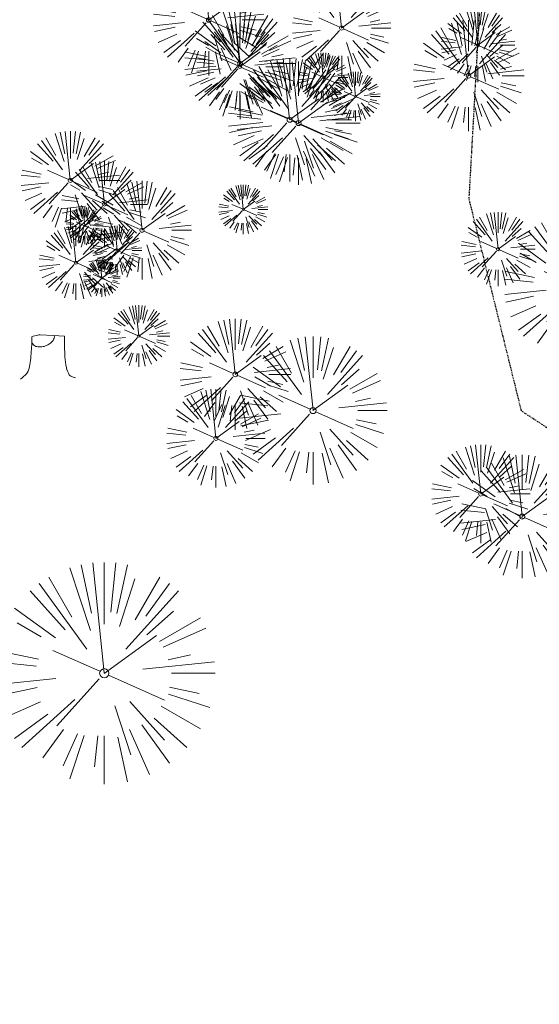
# Model space of a CAD drawing. Header units: feet. Extents: x 1134296 to 1140710, y 647902 to 649877.
# Tile 50 of 66: x 1134883 to 1134967, y 649015 to 649174. Entities that reach past the tile are written whole.
import ezdxf

# ---------------------------------------------------------------- set-up
doc = ezdxf.new("R2010")
doc.units = ezdxf.units.FT
doc.header["$MEASUREMENT"] = 0
doc.linetypes.add('DIVIDE2', pattern=[0.625, 0.25, -0.125, 0, -0.125, 0, -0.125])
for name, color, linetype in [('C-PRKG-ASPH', 5, 'Continuous'), ('C-ROAD-ASPHALT', 1, 'Continuous'), ('G-TEXT-ST02', 2, 'Continuous'), ('G-XREF', 7, 'Continuous'), ('V-FLOOD-PLAIN', 2, 'DIVIDE2')]:
    doc.layers.add(name, color=color, linetype=linetype)
doc.layers.add('V-SITE-VEGE', color=8, linetype='Continuous', lineweight=18)
pattern_1 = [(115, (0, 0), (-1.132884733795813, -0.5282728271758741), [])]

# ---------------------------------------------------------------- blocks, each defined once
blk = doc.blocks.new('V-SITE-VEGE-Coniferious Tree 2')
at = {"color": 0, "linetype": 'ByBlock'}
for p, q in [((-0.0574950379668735, 0.2703678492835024), (-0.1039851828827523, 0.4890788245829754)), ((-0.0003172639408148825, 0.0025937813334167), (-0.05229705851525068, 0.4972664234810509)), ((-3.601054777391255e-05, 0.2219193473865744), (-3.601054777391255e-05, 0.5000060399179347)), ((0.02890183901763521, 0.2753366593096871), (0.05222503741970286, 0.4972664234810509)), ((0.0571938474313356, 0.2692740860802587), (0.1039131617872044, 0.4890788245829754)), ((-0.06264093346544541, 0.1926377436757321), (-0.1545378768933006, 0.4755369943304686)), ((-0.07913071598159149, 0.1088658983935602), (-0.2939353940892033, 0.4045257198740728)), ((-0.1460065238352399, 0.2528363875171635), (-0.2500390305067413, 0.4330260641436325)), ((0.06850648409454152, 0.2109817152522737), (0.1382469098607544, 0.425630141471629)), ((0.139142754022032, 0.2410654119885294), (0.2499670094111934, 0.4330260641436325)), ((0.1868724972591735, 0.2572635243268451), (0.2938633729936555, 0.4045257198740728)), ((-0.1756943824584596, 0.1950752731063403), (-0.3346129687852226, 0.3715878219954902)), ((0.09777767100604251, 0.108636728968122), (0.3345409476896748, 0.3715878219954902)), ((-0.2201011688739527, 0.1598873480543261), (-0.4045617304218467, 0.2938993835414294)), ((0.1919663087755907, 0.1728666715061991), (0.3115823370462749, 0.2805763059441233)), ((-0.2844040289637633, 0.1641894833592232), (-0.393144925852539, 0.2269610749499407)), ((0.2487690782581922, 0.143647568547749), (0.4329900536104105, 0.2500030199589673)), ((0.2658942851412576, 0.1183972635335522), (0.4567507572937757, 0.2033670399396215)), ((-0.0009318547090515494, -0.0006770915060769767), (0.2349564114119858, 0.1707208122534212)), ((-0.2961437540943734, 0.06292784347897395), (-0.4891148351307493, 0.1039491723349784)), ((-0.01992166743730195, 0.008854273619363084), (-0.2318825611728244, 0.1032199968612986)), ((-0.3060292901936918, 0.03215663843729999), (-0.4973024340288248, 0.05226104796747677)), ((0.173080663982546, 0.01818771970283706), (0.497230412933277, 0.05226104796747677)), ((0.2872695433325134, 0.06106323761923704), (0.3884790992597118, 0.08257391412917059)), ((0.3024988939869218, 0), (0.4999700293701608, 0)), ((-0.2182782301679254, -0.02292736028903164), (-0.4973024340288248, -0.05226104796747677)), ((-0.02300503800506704, -0.02554197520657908), (-0.2137781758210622, -0.2373882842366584)), ((0.01849546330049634, -0.008260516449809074), (0.2719985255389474, -0.1211160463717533)), ((-0.302185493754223, -0.0642195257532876), (-0.4891148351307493, -0.1039491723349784)), ((0.2936342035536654, -0.06241742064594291), (0.4274066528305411, -0.09084484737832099)), ((-0.2881436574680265, -0.1282723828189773), (-0.4568227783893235, -0.2033670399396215)), ((-0.1320480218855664, -0.1188660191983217), (-0.3716238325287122, -0.3345769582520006)), ((0.1143820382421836, -0.1271057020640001), (0.2718110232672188, -0.301920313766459)), ((0.2891445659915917, -0.09395946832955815), (0.4755009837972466, -0.1545018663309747)), ((0.04781873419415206, -0.1473038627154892), (0.1192466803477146, -0.3671294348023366)), ((0.2555295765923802, -0.1475434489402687), (0.4329900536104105, -0.2500030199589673)), ((-0.254528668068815, -0.1848980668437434), (-0.4045617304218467, -0.2938993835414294)), ((0.2253521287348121, -0.2029399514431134), (0.3715518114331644, -0.3345769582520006)), ((-0.1842986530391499, -0.2536176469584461), (-0.2766747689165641, -0.3807650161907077)), ((0.1131111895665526, -0.2541280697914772), (0.2033310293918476, -0.4567867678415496)), ((0.1688618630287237, -0.2324611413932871), (0.2938633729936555, -0.4045257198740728)), ((-0.1213812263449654, -0.2725449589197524), (-0.1855903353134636, -0.4167758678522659)), ((-0.09098502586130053, -0.2799408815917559), (-0.1545378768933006, -0.4755369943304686)), ((-0.02966136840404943, -0.2817638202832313), (-0.04434904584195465, -0.4216092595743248)), ((-3.601054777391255e-05, -0.2817638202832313), (-3.601054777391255e-05, -0.5000060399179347)), ((0.06104806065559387, -0.2873055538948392), (0.1039131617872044, -0.4890788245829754))]:
    blk.add_line(p, q, dxfattribs=at)
blk.add_circle((-3.601054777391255e-05, 0), 0.02083358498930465)
blk = doc.blocks.new('V-SITE-VEGE-Stump')
for points in [[(-0.07764030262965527, 0.1564565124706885, -0.02766804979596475), (-0.05341885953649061, 0.1633605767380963, -0.0679781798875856), (-0.04316680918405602, 0.1642506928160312), (0.008593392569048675, 0.1616126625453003), (0.05395851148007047, 0.1590945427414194)], [(0.01506844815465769, 0.161253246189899, -0.08286378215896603), (0.008147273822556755, 0.1419669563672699, -0.1113242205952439), (-0.002098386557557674, 0.130555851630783, -0.03931328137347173), (-0.01592715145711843, 0.1222882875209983, -0.04919659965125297), (-0.02797848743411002, 0.1177254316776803, -0.06600187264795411), (-0.0446681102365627, 0.1155126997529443, -0.07018691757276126), (-0.06035359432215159, 0.1177254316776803, -0.1148593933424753), (-0.06850904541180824, 0.1222766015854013, -0.0759377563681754), (-0.07734269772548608, 0.1331671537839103)], [(0.05395851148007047, 0.1590945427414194, 0.004334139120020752), (0.05376627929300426, 0.1369184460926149, 0.00834373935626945), (0.05395851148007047, 0.1253997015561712), (0.05605689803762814, 0.07623641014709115, 0.04625247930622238), (0.06241632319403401, 0.03170819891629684, 0.06962485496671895), (0.07334360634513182, 0.00381048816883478, 0.1497246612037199), (0.07941695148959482, -0.001975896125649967, 0.05852299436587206), (0.09922370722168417, -0.009139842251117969)], [(-0.122905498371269, -0.01429599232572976, 0.05261256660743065), (-0.09863241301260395, 0.007697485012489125, 0.1061947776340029), (-0.09053039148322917, 0.02191696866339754, 0.04486152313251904), (-0.08374707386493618, 0.05273626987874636, 0.02007395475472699), (-0.07764030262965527, 0.1228815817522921, 0.01167487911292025), (-0.07732468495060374, 0.1363966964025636, 0.007866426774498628), (-0.07764030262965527, 0.1564565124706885)]]:
    blk.add_lwpolyline(points, format="xyb")
blk = doc.blocks.new('C_XBASE-PACTOLA_02403811')
at = {"layer": 'V-FLOOD-PLAIN', "flags": 128}
blk.add_lwpolyline([(1134914.782730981, 649486.6812236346), (1134964.912024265, 649449.9128447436), (1134986.127264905, 649409.6138352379), (1134975.347427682, 649311.0767022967), (1134958.917484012, 649205.057923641), (1134955.558909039, 649145.2391346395), (1134964.044928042, 649110.8634109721), (1134999.274655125, 649087.9986497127), (1135032.634643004, 649078.2829496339), (1135064.165377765, 649081.7137970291), (1135129.218654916, 649125.0400490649), (1135225.738491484, 649171.7426832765), (1135337.320879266, 649207.1686943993), (1135395.200465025, 649212.4327917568)], dxfattribs=at)
at = {"layer": 'V-SITE-VEGE'}
for name, p, xscale, yscale, zscale in [('V-SITE-VEGE-Coniferious Tree 2', (1134913.374, 649174.274), 17.99978256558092, 17.99978256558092, 17.99978256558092), ('V-SITE-VEGE-Coniferious Tree 2', (1134918.46, 649167.202), 17.99978256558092, 17.99978256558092, 17.99978256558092), ('V-SITE-VEGE-Coniferious Tree 2', (1134918.424, 649166.688), 13.99983088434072, 13.99983088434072, 13.99983088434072), ('V-SITE-VEGE-Coniferious Tree 2', (1134955.51, 649165.215), 17.99978256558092, 17.99978256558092, 17.99978256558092), ('V-SITE-VEGE-Coniferious Tree 2', (1134926.506, 649158.083), 19.99975840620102, 19.99975840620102, 19.99975840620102), ('V-SITE-VEGE-Coniferious Tree 2', (1134927.954, 649157.543), 19.99975840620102, 19.99975840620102, 19.99975840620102), ('V-SITE-VEGE-Coniferious Tree 2', (1134896.453, 649144.356), 13.99983088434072, 13.99983088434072, 13.99983088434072), ('V-SITE-VEGE-Coniferious Tree 2', (1134902.04, 649122.986), 9.999879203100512, 9.999879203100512, 9.999879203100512), ('V-SITE-VEGE-Coniferious Tree 2', (1134917.674, 649116.768), 17.99978256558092, 17.99978256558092, 17.99978256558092), ('V-SITE-VEGE-Stump', (1134887.788, 649116.566), 40.31522404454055, 40.31522404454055, 40.31522404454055), ('V-SITE-VEGE-Coniferious Tree 2', (1134964.226, 649093.693), 19.99975840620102, 19.99975840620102, 19.99975840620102), ('V-SITE-VEGE-Coniferious Tree 2', (1134896.434, 649068.267), 35.99956513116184, 35.99956513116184, 35.99956513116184)]:
    blk.add_blockref(name, p, dxfattribs=dict(at, xscale=xscale, yscale=yscale, zscale=zscale))
at = {"layer": 'V-SITE-VEGE', "rotation": 8.537736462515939e-07}
for p, xscale, yscale, zscale in [((1134934.935, 649172.954), 15.99980672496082, 15.99980672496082, 15.99980672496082), ((1134957.027, 649170.184), 11.99985504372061, 11.99985504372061, 11.99985504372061), ((1134931.948, 649164.954), 7.99990336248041, 7.99990336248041, 7.99990336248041), ((1134937.199, 649161.857), 7.99990336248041, 7.99990336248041, 7.99990336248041), ((1134890.931, 649148.236), 15.99980672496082, 15.99980672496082, 15.99980672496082), ((1134902.557, 649140.151), 15.99980672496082, 15.99980672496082, 15.99980672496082), ((1134918.984, 649143.531), 7.99990336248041, 7.99990336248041, 7.99990336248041), ((1134893.258, 649140.884), 5.999927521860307, 5.999927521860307, 5.999927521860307), ((1134960.304, 649137.087), 11.99985504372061, 11.99985504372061, 11.99985504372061), ((1134973.32, 649130.981), 23.99971008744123, 23.99971008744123, 23.99971008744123), ((1134891.843, 649134.889), 11.99985504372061, 11.99985504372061, 11.99985504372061), ((1134898.54, 649136.877), 7.99990336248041, 7.99990336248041, 7.99990336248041), ((1134896.033, 649132.369), 5.999927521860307, 5.999927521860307, 5.999927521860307), ((1134930.295, 649110.9), 23.99971008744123, 23.99971008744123, 23.99971008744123), ((1134914.542, 649106.387), 15.99980672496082, 15.99980672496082, 15.99980672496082), ((1134957.494, 649097.357), 15.99980672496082, 15.99980672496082, 15.99980672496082)]:
    blk.add_blockref('V-SITE-VEGE-Coniferious Tree 2', p, dxfattribs=dict(at, xscale=xscale, yscale=yscale, zscale=zscale))
blk = doc.blocks.new('C_PBASE-PACTOLA_02403811')
at = {"layer": 'C-ROAD-ASPHALT'}
blk.add_lwpolyline([(1134609.502741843, 649004.1715281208, -0.08481675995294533), (1134717.918854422, 649151.0643979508), (1134791.743864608, 649222.0439889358, -0.04164346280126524), (1134816.518779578, 649242.1816391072), (1134837.543218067, 649256.5428028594, -0.2654684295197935), (1134923.566161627, 649263.4658695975), (1134945.862647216, 649253.0055803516, -0.03670103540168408), (1135008.742528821, 649217.6654234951), (1135070.901654, 649176.4593855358, -0.3025232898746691), (1135097.532652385, 649113.0929439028), (1135091.831089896, 649083.3959326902, -0.0492726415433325), (1135086.690765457, 649066.0532714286), (1135029.43531187, 648925.4119419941, -0.009218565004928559), (1135022.286728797, 648908.7392420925), (1134970.105907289, 648792.9779079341, 0.09466954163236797), (1134957.786175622, 648834.7349342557), (1134921.92741579, 648904.3472810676, 0.300313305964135), (1134722.086161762, 649016.5601342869), (1134632.500993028, 649010.1122188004, 0.09071439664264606)], format="xyb", close=True, dxfattribs=at)
blk = doc.blocks.new('C_PHTCH-PACTOLA_02403811')
at = {"layer": 'C-PRKG-ASPH'}
h = blk.add_hatch(dxfattribs=at)
h.set_pattern_fill('ANSI31', color=256, scale=10, angle=70)
h.set_pattern_definition(pattern_1)
edge = h.paths.add_edge_path(flags=16)
edge.add_arc((1135093.567290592, 648760.3570235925), 541.9999999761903, 143.5703577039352, 153.2664360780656, ccw=False)
edge.add_arc((1135093.567290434, 648760.3570237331), 541.9999997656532, 133.8742793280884, 143.5703577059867, ccw=False)
edge.add_line((1134717.918854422, 649151.0643979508), (1134791.743864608, 649222.0439889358))
edge.add_arc((1134924.814897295, 649083.6384245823), 191.9999999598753, 124.33581191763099, 133.8742793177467, ccw=False)
edge.add_line((1134816.518779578, 649242.1816391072), (1134837.543218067, 649256.5428028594))
edge.add_arc((1134886.614896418, 649184.7029087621), 87.00000000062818, 64.86660358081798, 124.33581191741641, ccw=False)
edge.add_line((1134923.566161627, 649263.4658695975), (1134945.862647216, 649253.0055803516))
edge.add_arc((1134736.896871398, 648807.5874571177), 491.9999999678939, 56.45911934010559, 64.86660355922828, ccw=False)
edge.add_line((1135008.742528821, 649217.6654234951), (1135070.901654, 649176.4593855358))
edge.add_arc((1135036.644680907, 649124.7828938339), 62.00000000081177, -10.868034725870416, 56.45911933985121, ccw=False)
edge.add_line((1135097.532652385, 649113.0929439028), (1135091.831089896, 649083.3959326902))
edge.add_arc((1135001.481196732, 649100.7423100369), 92.00000001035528, 337.8486329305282, 349.13196525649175, ccw=False)
edge.add_line((1135086.690765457, 649066.0532714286), (1135029.43531187, 648925.4119419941))
edge.add_arc((1134573.749357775, 649110.9228871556), 491.9999995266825, 335.73595333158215, 337.84863296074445, ccw=False)
edge.add_line((1135022.286728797, 648908.7392420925), (1134970.105907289, 648792.9779079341))
edge.add_line((1134970.105907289, 648792.9779079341), (1134955.070696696, 648759.622817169))
edge.add_arc((1134506.533324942, 648961.8064625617), 492.0000003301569, 331.3465562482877, 335.7359533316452, ccw=False)
edge.add_line((1134938.281078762, 648725.8872446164), (1134902.771388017, 648660.9021647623))
edge.add_arc((1134778.161263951, 648728.9926705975), 142.0000000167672, 305.95733191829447, 331.34655630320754, ccw=False)
edge.add_line((1134861.541195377, 648614.0501326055), (1134757.483908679, 648538.5664206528))
edge.add_arc((1134835.579196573, 648430.9089730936), 133.0000000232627, 125.9573319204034, 166.4171722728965)
edge.add_arc((1134672.277915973, 648470.363906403), 35.00000000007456, 244.10855969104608, 346.41717227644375, ccw=False)
edge.add_arc((1134691.461854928, 648509.9128519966), 78.95614352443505, 214.9055155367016, 244.1168481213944, ccw=False)
edge.add_line((1134626.710174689, 648464.732186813), (1134623.062749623, 648469.9579645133))
edge.add_arc((1134821.506139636, 648608.4650796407), 241.9999999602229, 191.1167612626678, 214.9138039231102, ccw=False)
edge.add_line((1134584.046954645, 648561.8052956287), (1134566.403948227, 648651.5934078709))
edge.add_arc((1135049.172208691, 648746.4554480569), 491.9999999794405, 187.9519260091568, 191.1167612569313, ccw=False)
edge.add_line((1134561.903038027, 648678.391101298), (1134552.825444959, 648743.3771249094))
edge.add_arc((1134842.017716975, 648783.7730382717), 292.0000000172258, 166.3961174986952, 187.9519260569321, ccw=False)
edge.add_line((1134558.209758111, 648852.4537669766), (1134566.77306571, 648887.8397463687))
edge.add_arc((1135093.567290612, 648760.357023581), 542.0000000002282, 158.0478401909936, 166.396117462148, ccw=False)
edge.add_arc((1135093.567290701, 648760.357023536), 542.0000000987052, 153.2664360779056, 158.0478401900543, ccw=False)
edge = h.paths.add_edge_path()
edge.add_line((1134664.934415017, 648091.0186503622), (1134641.753924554, 648097.236757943))
edge.add_arc((1135131.441785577, 647965.8792352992), 506.9999999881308, 154.1154939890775, 164.9840567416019, ccw=False)
edge.add_arc((1135131.44177555, 647965.8792402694), 506.9999887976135, 153.4314984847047, 154.115493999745, ccw=False)
edge.add_arc((1134241.513528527, 648410.9103548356), 488.0000000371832, 333.4314984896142, 338.6383717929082)
edge.add_line((1134695.987914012, 648233.1548120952), (1134704.112198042, 648253.9264793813))
edge.add_arc((1134529.027803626, 648322.4060737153), 188.0000000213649, 338.6383717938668, 377.1954705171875)
edge.add_arc((1134651.306425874, 648360.2470375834), 60.00000000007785, 17.1954705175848, 74.97265706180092)
edge.add_line((1134666.863224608, 648418.1951696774), (1134661.500576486, 648419.8056636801))
edge.add_arc((1134691.489318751, 648509.9450223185), 94.99699278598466, 223.9418846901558, 251.5980721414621, ccw=False)
edge.add_arc((1134691.535842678, 648509.9839590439), 95.05751145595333, 214.9165962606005, 223.9393241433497, ccw=False)
edge.add_line((1134613.590003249, 648455.5746160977), (1134609.942525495, 648460.8004692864))
edge.add_arc((1134821.506139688, 648608.4650796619), 258.0000000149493, 191.1167612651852, 214.9138039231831, ccw=False)
edge.add_line((1134568.347173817, 648558.7203512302), (1134550.704167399, 648648.5084634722))
edge.add_arc((1135049.172208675, 648746.4554480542), 507.9999999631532, 187.9519260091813, 191.1167612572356, ccw=False)
edge.add_line((1134546.056886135, 648676.177626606), (1134536.979293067, 648741.163650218))
edge.add_arc((1134842.01771694, 648783.7730382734), 307.9999999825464, 166.3961174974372, 187.9519260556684, ccw=False)
edge.add_line((1134542.658637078, 648856.2170945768), (1134551.221944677, 648891.6030739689))
edge.add_arc((1135093.567290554, 648760.3570237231), 557.9999999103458, 163.9213237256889, 166.3961174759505, ccw=False)
edge.add_arc((1134538.177323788, 648920.4382053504), 19.99999999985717, 343.9213237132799, 402.7699397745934)
edge.add_line((1134552.859048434, 648934.0193305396), (1134533.446357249, 648955.005204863))
edge.add_arc((1135093.567290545, 648760.3570234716), 592.9783928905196, 146.0187423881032, 160.8370986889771, ccw=False)
edge.add_line((1134601.857481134, 649091.7855040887), (1134616.582948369, 649064.0343807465))
edge.add_arc((1134620.999668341, 649066.3780071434), 5.000000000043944, 207.9515834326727, 327.0740857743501)
edge.add_arc((1135093.567290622, 648760.3570235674), 558.0000000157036, 133.8742793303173, 147.0740857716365, ccw=False)
edge.add_line((1134706.829601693, 649162.5981949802), (1134780.654611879, 649233.5777859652))
edge.add_arc((1134924.814897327, 649083.6384245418), 208.0000000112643, 124.3358119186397, 133.8742793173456, ccw=False)
edge.add_line((1134807.494103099, 649255.3935736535), (1134828.518541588, 649269.7547374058))
edge.add_arc((1134886.614896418, 649184.7029087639), 102.9999999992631, 64.86660357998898, 124.33581191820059, ccw=False)
edge.add_line((1134930.361796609, 649277.9510118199), (1134952.658282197, 649267.4907225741))
edge.add_arc((1134736.896871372, 648807.5874570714), 508.0000000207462, 56.4591193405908, 64.86660355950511, ccw=False)
edge.add_line((1135017.583038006, 649231.0012923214), (1135079.742163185, 649189.7952543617))
edge.add_arc((1135036.644680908, 649124.782893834), 77.99999999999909, -10.868034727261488, 56.45911934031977, ccw=False)
edge.add_line((1135113.245677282, 649110.0761826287), (1135107.544114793, 649080.3791714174))
edge.add_arc((1135001.481196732, 649100.7423100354), 108.0000000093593, 337.84863293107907, 349.131965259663, ccw=False)
edge.add_line((1135101.509820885, 649060.0203951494), (1135044.254367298, 648919.3790657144))
edge.add_arc((1134573.749357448, 649110.9228872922), 507.9999998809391, 335.7359533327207, 337.84863295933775, ccw=False)
edge.add_line((1135036.873309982, 648902.1641641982), (1134969.657277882, 648753.0477392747))
edge.add_arc((1134506.53332524, 648961.8064624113), 507.9999999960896, 331.346556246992, 335.73595333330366, ccw=False)
edge.add_line((1134952.321656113, 648718.215074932), (1134916.811965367, 648653.2299950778))
edge.add_arc((1134778.161263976, 648728.9926705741), 157.9999999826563, 305.9573319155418, 331.3465563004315, ccw=False)
edge.add_line((1134870.936117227, 648601.0988607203), (1134766.878830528, 648525.6151487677))
edge.add_arc((1134835.579196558, 648430.9089731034), 117.0000000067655, 125.9573319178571, 162.264860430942)
edge.add_arc((1134752.713885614, 648457.4106757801), 29.99999999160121, 162.264860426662, 196.8024120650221)
edge.add_arc((1134835.579196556, 648430.9089731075), 113.0000000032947, 170.9217318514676, 197.5476736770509)
edge.add_line((1134727.837491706, 648396.8395581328), (1134731.162683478, 648386.3239143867))
edge.add_arc((1134529.027802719, 648322.4060734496), 212.0000009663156, 11.340079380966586, 17.54767372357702, ccw=False)
edge.add_arc((1134529.055568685, 648322.403813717), 211.9732215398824, -20.64909134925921, 11.342153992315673, ccw=False)
edge.add_arc((1134759.869013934, 648235.3149369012), 34.72371615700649, 159.1871917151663, 239.4135572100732)
edge.add_line((1134742.200276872, 648205.422593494), (1134709.513, 648185.696))
edge.add_line((1134709.513, 648185.696), (1134698.996135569, 648181.0065459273))
edge.add_arc((1135131.441785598, 647965.8792352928), 483.0000000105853, 153.5511843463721, 164.9840567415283)
h = blk.add_hatch(dxfattribs=at)
h.set_pattern_fill('ANSI31', color=256, scale=10, angle=70)
h.set_pattern_definition(pattern_1)
edge = h.paths.add_edge_path()
edge.add_arc((1134528.118781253, 648951.5747513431), 468.1169545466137, 332.7082799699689, 335.7919468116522)
edge.add_line((1134955.070696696, 648759.622817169), (1134970.105907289, 648792.9779079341))
edge.add_arc((1134854.663832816, 648781.6144823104), 116.0000000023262, 5.621742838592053, 27.25393242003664)
edge.add_line((1134957.786175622, 648834.7349342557), (1134921.92741579, 648904.3472810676))
edge.add_arc((1134737.018387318, 648809.0968155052), 208.0000000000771, 27.25393242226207, 94.11677930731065)
edge.add_line((1134722.086161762, 649016.5601342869), (1134632.500993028, 649010.1122188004))
edge.add_arc((1134637.239103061, 648944.282511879), 66.00000000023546, 94.1167793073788, 114.8502392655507)
edge.add_arc((1135093.567290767, 648760.3570235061), 542.000000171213, 153.2664360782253, 158.047840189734)
edge.add_arc((1134637.23910306, 648944.2825118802), 49.99999999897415, 94.11677930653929, 158.0478401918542, ccw=False)
edge.add_line((1134633.649625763, 648994.1535019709), (1134723.234794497, 649000.6014174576))
edge.add_arc((1134737.018387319, 648809.0968155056), 191.9999999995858, 27.25393242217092, 94.1167793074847, ccw=False)
edge.add_line((1134907.703644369, 648897.0203221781), (1134943.5624042, 648827.4079753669))
edge.add_arc((1134854.663832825, 648781.6144823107), 99.99999999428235, -26.539358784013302, 27.253932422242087, ccw=False)

msp = doc.modelspace()

# ---------------------------------------------------------------- block references
at = {"layer": 'G-TEXT-ST02'}
msp.add_blockref('C_PHTCH-PACTOLA_02403811', (0, 0), dxfattribs=at)

# ---------------------------------------------------------------- next in the draw order: block references
at = {"layer": 'G-XREF'}
msp.add_blockref('C_XBASE-PACTOLA_02403811', (0, 0), dxfattribs=at)

# ---------------------------------------------------------------- next in the draw order: block references
msp.add_blockref('C_PBASE-PACTOLA_02403811', (0, 0), dxfattribs=at)

doc.saveas('drawing.dxf')
